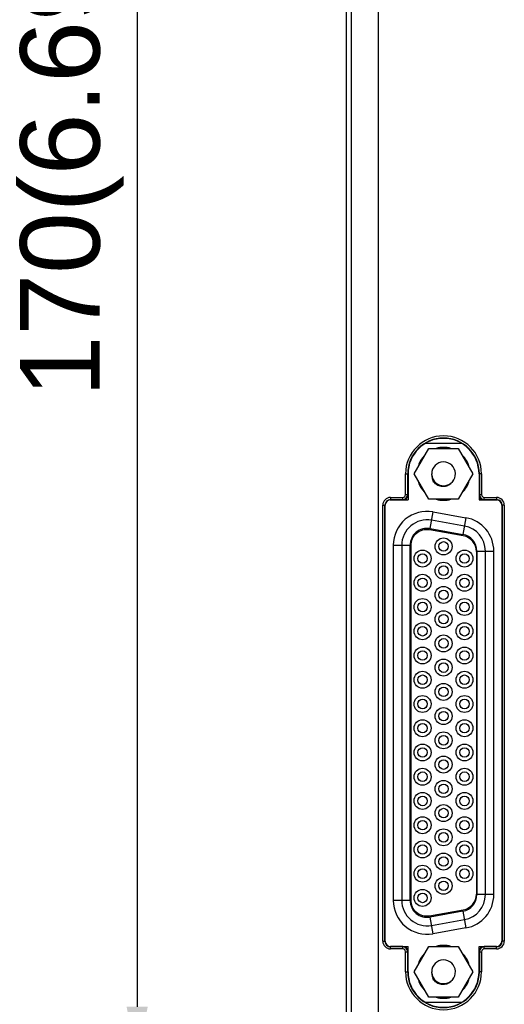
# Model space of a CAD drawing. Header units: millimetres. Extents: x 4414 to 5520, y -269 to 495.
# Tile 38 of 53: x 4917 to 4962, y -65 to 28. Entities that reach past the tile are written whole.
import ezdxf

# ---------------------------------------------------------------- set-up
doc = ezdxf.new("R2010")
doc.units = ezdxf.units.MM
doc.header["$LTSCALE"] = 23.1
doc.header["$PDMODE"] = 3
doc.header["$PDSIZE"] = 0.31
doc.layers.get('0').update_dxf_attribs({"linetype": 'CONTINUOUS'})
doc.layers.get('Defpoints').update_dxf_attribs({"linetype": 'CONTINUOUS'})
doc.styles.get("Standard").update_dxf_attribs({"font": 'arial.ttf'})
doc.dimstyles.new('DIMSTYLE_2$0', dxfattribs={"dimtxt": 2.5, "dimasz": 3, "dimexe": 0.18, "dimexo": 0.0625, "dimgap": 0.09, "dimtad": 1, "dimdec": 0, "dimdsep": 46, "dimtxsty": 'Standard', "dimblk": '_FILLED', "dimcen": 0.09, "dimadec": 0, "dimazin": 0, "dimtp": 0.01, "dimtm": 0.01, "dimtfac": 1, "dimtdec": 0, "dimtofl": 0, "dimtmove": 0, "dimatfit": 3, "dimldrblk": '_FILLED', "dimfxl": 0, "dimtolj": 1, "dimarcsym": 0})

# ---------------------------------------------------------------- blocks, each defined once
blk = doc.blocks.new('_FILLED')
at = {"color": 0, "linetype": 'ByBlock'}
blk.add_solid([(0, 0), (-1, 0.2), (-1, -0.2)], dxfattribs=at)
blk = doc.blocks.new('*D137')
at = {"color": 0, "linetype": 'Continuous', "lineweight": -2}
for p, q in [((4947.278, 99.624), (4925.234, 99.624)), ((4927.734, 94.624), (4927.734, -65.376)), ((4947.278, -70.376), (4925.234, -70.376))]:
    blk.add_line(p, q, dxfattribs=at)
at = {"layer": 'Defpoints', "color": 0, "linetype": 'Continuous'}
for p in [(4948.278, 99.624), (4927.734, -70.376), (4948.278, -70.376)]:
    blk.add_point(p, dxfattribs=at)
at = {"color": 0, "linetype": 'Continuous', "lineweight": -2, "xscale": 5, "yscale": 5, "zscale": 5}
for p, rotation in [((4927.734, 99.624), 90), ((4927.734, -70.376), 270)]:
    blk.add_blockref('_FILLED', p, dxfattribs=dict(at, rotation=rotation))
at = {"color": 0, "linetype": 'Continuous', "insert": (4921.568, 14.624), "char_height": 7.5, "attachment_point": 5, "rotation": 90}
blk.add_mtext('\\A1;170(6.69)', dxfattribs=at)

msp = doc.modelspace()

# ---------------------------------------------------------------- linework, layer by layer
at = {"color": 0, "linetype": 'Continuous'}
for p, q in [((4947.477, 98.824), (4947.477, -69.576)), ((4947.923, 72.177), (4947.923, -69.13)), ((4950.488, 72.111), (4950.488, -69.079)), ((4953.881, -15.036), (4955.267, -12.636)), ((4954.963, -12.136), (4958.341, -12.136)), ((4955.267, -12.636), (4958.038, -12.636)), ((4958.038, -12.636), (4959.424, -15.036)), ((4953.067, -15.036), (4953.295, -15.036)), ((4953.067, -17.001), (4953.067, -15.036)), ((4953.267, -17.001), (4953.267, -15.036)), ((4953.295, -17.001), (4953.295, -15.036)), ((4953.302, -15.036), (4953.302, -17.501)), ((4955.267, -17.436), (4953.881, -15.036)), ((4955.532, -15.024), (4955.53, -15.114)), ((4955.668, -15.718), (4955.633, -15.662)), ((4955.738, -15.809), (4955.668, -15.718)), ((4955.817, -15.893), (4955.738, -15.809)), ((4959.424, -15.036), (4958.038, -17.436)), ((4960.002, -15.036), (4960.002, -17.501)), ((4960.237, -15.036), (4960.009, -15.036)), ((4960.009, -15.036), (4960.009, -17.001)), ((4960.038, -15.036), (4960.038, -17.001)), ((4960.237, -15.036), (4960.237, -17.001)), ((4955.903, -15.97), (4955.817, -15.893)), ((4955.996, -16.037), (4955.903, -15.97)), ((4956.095, -16.095), (4955.996, -16.037)), ((4956.199, -16.144), (4956.095, -16.095)), ((4956.114, -16.1), (4956.199, -16.144)), ((4956.199, -16.144), (4956.306, -16.176)), ((4951.574, -17.501), (4953.302, -17.501)), ((4951.652, -17.266), (4952.802, -17.266)), ((4951.652, -17.266), (4951.652, -17.494)), ((4951.652, -17.466), (4952.802, -17.466)), ((4951.652, -17.494), (4952.802, -17.494)), ((4952.802, -17.494), (4952.802, -17.266)), ((4953.067, -17.001), (4953.295, -17.001)), ((4958.038, -17.436), (4955.267, -17.436)), ((4960.002, -17.501), (4961.731, -17.501)), ((4960.009, -17.001), (4960.237, -17.001)), ((4960.502, -17.266), (4961.652, -17.266)), ((4960.502, -17.494), (4960.502, -17.266)), ((4960.502, -17.466), (4961.652, -17.466)), ((4960.502, -17.494), (4961.652, -17.494)), ((4961.652, -17.266), (4961.652, -17.494)), ((4950.917, -18.001), (4951.145, -18.001)), ((4950.917, -59.177), (4950.917, -18.001)), ((4951.117, -59.177), (4951.117, -18.001)), ((4951.145, -59.177), (4951.145, -18.001)), ((4951.152, -59.256), (4951.152, -17.923)), ((4962.152, -17.923), (4962.152, -59.256)), ((4962.387, -18.001), (4962.159, -18.001)), ((4962.159, -18.001), (4962.159, -59.177)), ((4962.188, -18.001), (4962.188, -59.177)), ((4962.387, -18.001), (4962.387, -59.177)), ((4955.38, -20.209), (4955.658, -18.633)), ((4958.619, -19.967), (4955.519, -19.421)), ((4955.658, -18.633), (4958.758, -19.18)), ((4958.758, -19.18), (4958.48, -20.755)), ((4958.516, -20.898), (4955.316, -20.334)), ((4955.38, -20.209), (4958.48, -20.755)), ((4951.902, -21.784), (4953.502, -21.784)), ((4951.902, -21.784), (4951.902, -55.327)), ((4952.702, -21.784), (4952.702, -55.327)), ((4953.502, -55.327), (4953.502, -21.784)), ((4953.552, -21.811), (4953.552, -55.301)), ((4959.752, -22.376), (4959.752, -54.736)), ((4959.802, -22.331), (4961.402, -22.331)), ((4959.802, -22.331), (4959.802, -54.781)), ((4960.602, -54.781), (4960.602, -22.331)), ((4961.402, -54.781), (4961.402, -22.331)), ((4961.402, -54.781), (4959.802, -54.781)), ((4953.502, -55.327), (4951.902, -55.327)), ((4955.316, -56.777), (4958.516, -56.213)), ((4958.48, -56.356), (4955.38, -56.903)), ((4958.48, -56.356), (4958.758, -57.932)), ((4955.658, -58.479), (4955.38, -56.903)), ((4955.519, -57.691), (4958.619, -57.144)), ((4958.758, -57.932), (4955.658, -58.479)), ((4950.917, -59.177), (4951.145, -59.177)), ((4962.387, -59.177), (4962.159, -59.177)), ((4951.574, -59.677), (4953.302, -59.677)), ((4952.802, -59.684), (4951.652, -59.684)), ((4951.652, -59.912), (4951.652, -59.684)), ((4952.802, -59.712), (4951.652, -59.712)), ((4952.802, -59.912), (4951.652, -59.912)), ((4952.802, -59.912), (4952.802, -59.684)), ((4953.067, -60.177), (4953.295, -60.177)), ((4953.067, -62.076), (4953.067, -60.177)), ((4953.267, -62.076), (4953.267, -60.177)), ((4953.295, -62.076), (4953.295, -60.177)), ((4953.302, -62.076), (4953.302, -59.677)), ((4953.881, -62.076), (4955.267, -59.676)), ((4955.267, -59.676), (4958.038, -59.676)), ((4958.038, -59.676), (4959.424, -62.076)), ((4960.002, -59.677), (4961.731, -59.677)), ((4960.002, -62.076), (4960.002, -59.677)), ((4960.009, -60.177), (4960.237, -60.177)), ((4960.009, -60.177), (4960.009, -62.076)), ((4960.038, -60.177), (4960.038, -62.076)), ((4960.237, -60.177), (4960.237, -62.076)), ((4961.652, -59.684), (4960.502, -59.684)), ((4960.502, -59.912), (4960.502, -59.684)), ((4961.652, -59.712), (4960.502, -59.712)), ((4961.652, -59.912), (4960.502, -59.912)), ((4961.652, -59.912), (4961.652, -59.684)), ((4953.067, -62.076), (4953.295, -62.076)), ((4955.267, -64.476), (4953.881, -62.076)), ((4955.532, -62.064), (4955.53, -62.154)), ((4959.424, -62.076), (4958.038, -64.476)), ((4960.237, -62.076), (4960.009, -62.076)), ((4955.668, -62.758), (4955.633, -62.702)), ((4955.738, -62.849), (4955.668, -62.758)), ((4955.817, -62.933), (4955.738, -62.849)), ((4955.903, -63.01), (4955.817, -62.933)), ((4955.996, -63.077), (4955.903, -63.01)), ((4956.095, -63.135), (4955.996, -63.077)), ((4956.199, -63.184), (4956.095, -63.135)), ((4956.114, -63.14), (4956.199, -63.184)), ((4956.199, -63.184), (4956.306, -63.216)), ((4958.341, -64.976), (4954.963, -64.976)), ((4958.038, -64.476), (4955.267, -64.476))]:
    msp.add_line(p, q, dxfattribs=at)
for points in [[(4955.53, -15.114), (4955.535, -15.204), (4955.547, -15.293), (4955.566, -15.382), (4955.592, -15.47), (4955.626, -15.556), (4955.666, -15.638), (4955.712, -15.717), (4955.765, -15.793), (4955.824, -15.864), (4955.889, -15.932), (4955.96, -15.994), (4956.035, -16.049), (4956.114, -16.1)], [(4956.306, -16.176), (4956.414, -16.198), (4956.522, -16.21), (4956.632, -16.212), (4956.743, -16.204), (4956.851, -16.185), (4956.956, -16.157), (4957.058, -16.119), (4957.155, -16.071), (4957.247, -16.015), (4957.335, -15.95), (4957.414, -15.878), (4957.486, -15.8), (4957.549, -15.715), (4957.605, -15.624)], [(4955.53, -62.154), (4955.535, -62.244), (4955.547, -62.333), (4955.566, -62.422), (4955.592, -62.51), (4955.626, -62.596), (4955.666, -62.678), (4955.712, -62.757), (4955.765, -62.833), (4955.824, -62.904), (4955.889, -62.972), (4955.96, -63.034), (4956.035, -63.089), (4956.114, -63.14)], [(4956.306, -63.216), (4956.414, -63.238), (4956.522, -63.25), (4956.632, -63.252), (4956.743, -63.244), (4956.851, -63.225), (4956.956, -63.197), (4957.058, -63.159), (4957.155, -63.111), (4957.247, -63.055), (4957.335, -62.99), (4957.414, -62.918), (4957.486, -62.84), (4957.549, -62.755), (4957.605, -62.664)]]:
    msp.add_lwpolyline(points, dxfattribs=at)
for centre, radius in [((4956.652, -21.891), 0.8), ((4954.672, -23.036), 0.8), ((4956.652, -21.891), 0.45), ((4958.632, -23.036), 0.8), ((4954.672, -23.036), 0.45), ((4958.632, -23.036), 0.45), ((4956.652, -24.181), 0.8), ((4956.652, -24.181), 0.45), ((4954.672, -25.326), 0.8), ((4954.672, -25.326), 0.45), ((4958.632, -25.326), 0.8), ((4958.632, -25.326), 0.45), ((4956.652, -26.471), 0.8), ((4956.652, -26.471), 0.45), ((4954.672, -27.616), 0.8), ((4958.632, -27.616), 0.8), ((4954.672, -27.616), 0.45), ((4958.632, -27.616), 0.45), ((4956.652, -28.761), 0.8), ((4956.652, -28.761), 0.45), ((4954.672, -29.906), 0.8), ((4954.672, -29.906), 0.45), ((4958.632, -29.906), 0.8), ((4958.632, -29.906), 0.45), ((4956.652, -31.051), 0.8), ((4956.652, -31.051), 0.45), ((4954.672, -32.196), 0.8), ((4958.632, -32.196), 0.8), ((4954.672, -32.196), 0.45), ((4956.652, -33.341), 0.8), ((4958.632, -32.196), 0.45), ((4956.652, -33.341), 0.45), ((4954.672, -34.486), 0.8), ((4954.672, -34.486), 0.45), ((4958.632, -34.486), 0.8), ((4958.632, -34.486), 0.45), ((4956.652, -35.631), 0.8), ((4956.652, -35.631), 0.45), ((4954.672, -36.776), 0.8), ((4958.632, -36.776), 0.8), ((4954.672, -36.776), 0.45), ((4956.652, -37.921), 0.8), ((4958.632, -36.776), 0.45), ((4956.652, -37.921), 0.45), ((4954.672, -39.066), 0.8), ((4954.672, -39.066), 0.45), ((4958.632, -39.066), 0.8), ((4958.632, -39.066), 0.45), ((4956.652, -40.211), 0.8), ((4956.652, -40.211), 0.45), ((4954.672, -41.356), 0.8), ((4954.672, -41.356), 0.45), ((4958.632, -41.356), 0.8), ((4958.632, -41.356), 0.45), ((4956.652, -42.501), 0.8), ((4956.652, -42.501), 0.45), ((4954.672, -43.646), 0.8), ((4954.672, -43.646), 0.45), ((4958.632, -43.646), 0.8), ((4958.632, -43.646), 0.45), ((4956.652, -44.791), 0.8), ((4956.652, -44.791), 0.45), ((4954.672, -45.936), 0.8), ((4954.672, -45.936), 0.45), ((4958.632, -45.936), 0.8), ((4958.632, -45.936), 0.45), ((4956.652, -47.081), 0.8), ((4954.672, -48.226), 0.8), ((4956.652, -47.081), 0.45), ((4958.632, -48.226), 0.8), ((4954.672, -48.226), 0.45), ((4958.632, -48.226), 0.45), ((4956.652, -49.371), 0.8), ((4956.652, -49.371), 0.45), ((4954.672, -50.516), 0.8), ((4954.672, -50.516), 0.45), ((4958.632, -50.516), 0.8), ((4958.632, -50.516), 0.45), ((4956.652, -51.661), 0.8), ((4954.672, -52.806), 0.8), ((4956.652, -51.661), 0.45), ((4958.632, -52.806), 0.8), ((4954.672, -52.806), 0.45), ((4958.632, -52.806), 0.45), ((4956.652, -53.951), 0.8), ((4956.652, -53.951), 0.45), ((4954.672, -55.096), 0.8), ((4954.672, -55.096), 0.45)]:
    msp.add_circle(centre, radius, dxfattribs=at)
for centre, radius, start, end in [((4956.652, -15.036), 3.585, 0, 180), ((4956.652, -15.036), 3.385, 0, 180), ((4956.652, -15.036), 3.357, 0, 180), ((4956.652, -15.036), 3.35, 0, 180), ((4956.652, -15.036), 2.5, 73.91397, 106.08085), ((4956.652, -15.036), 2.5, 133.89416, 166.09067), ((4956.652, -15.036), 1.12, 185.49367, 179.40051), ((4956.652, -15.036), 2.5, 13.91587, 46.10687), ((4956.652, -15.036), 2.5, 193.91595, 226.1068), ((4956.652, -15.036), 2.5, 313.89424, 346.0906), ((4951.652, -18.001), 0.735, 90, 180), ((4951.652, -18.001), 0.535, 90, 180), ((4951.652, -18.001), 0.507, 90, 180), ((4952.802, -17.001), 0.493, 270, 0), ((4952.802, -17.001), 0.465, 270, 0), ((4952.802, -17.001), 0.265, 270, 0), ((4956.652, -15.036), 2.5, 253.91412, 286.0807), ((4960.502, -17.001), 0.493, 180, 270), ((4960.502, -17.001), 0.465, 180, 270), ((4960.502, -17.001), 0.265, 180, 270), ((4961.652, -18.001), 0.735, 0, 90), ((4961.652, -18.001), 0.535, 0, 90), ((4961.652, -18.001), 0.507, 0, 90), ((4955.102, -21.784), 3.2, 80, 180), ((4955.102, -21.784), 2.4, 80, 180), ((4958.202, -22.331), 3.2, 0, 80), ((4955.102, -21.784), 1.6, 79.99983, 180), ((4955.052, -21.811), 1.5, 79.87725, 180), ((4958.202, -22.331), 2.4, 360, 80), ((4958.202, -22.331), 1.6, 360, 80), ((4958.252, -22.375), 1.5, 359.97384, 79.87726), ((4958.202, -54.781), 1.6, 280, 0), ((4958.252, -54.737), 1.5, 280.12274, 0.02616), ((4958.202, -54.781), 2.4, 280, 0), ((4958.202, -54.781), 3.2, 280, 0), ((4955.102, -55.327), 3.2, 180, 279.99999), ((4955.102, -55.327), 2.4, 180, 280), ((4955.102, -55.327), 1.6, 180, 280), ((4955.052, -55.301), 1.5, 180, 280.12275), ((4951.652, -59.177), 0.735, 180, 270), ((4951.652, -59.177), 0.535, 180, 270), ((4951.652, -59.177), 0.507, 180, 270), ((4961.652, -59.177), 0.735, 270, 0), ((4961.652, -59.177), 0.535, 270, 0), ((4961.652, -59.177), 0.507, 270, 0), ((4952.802, -60.177), 0.493, 0, 90), ((4952.802, -60.177), 0.465, 0, 90), ((4952.802, -60.177), 0.265, 0, 90), ((4956.652, -62.076), 2.5, 133.8942, 166.09063), ((4956.652, -62.076), 2.5, 73.91404, 106.08078), ((4956.652, -62.076), 2.5, 13.91591, 46.10684), ((4960.502, -60.177), 0.493, 90, 180), ((4960.502, -60.177), 0.465, 90, 180), ((4960.502, -60.177), 0.265, 90, 180), ((4956.652, -62.076), 1.12, 185.49367, 179.40051), ((4956.652, -62.076), 3.585, 180, 0), ((4956.652, -62.076), 3.385, 180, 0), ((4956.652, -62.076), 3.357, 180, 0), ((4956.652, -62.076), 3.35, 180, 0), ((4956.652, -62.076), 2.5, 193.91591, 226.10684), ((4956.652, -62.076), 2.5, 313.8942, 346.09063), ((4956.652, -62.076), 2.5, 253.91404, 286.08078)]:
    msp.add_arc(centre, radius, start, end, dxfattribs=at)

# ---------------------------------------------------------------- dimensions: what is measured, and where the dimension line sits
dim = msp.add_linear_dim(base=(4927.734, -70.376), p1=(4948.278, 99.624), p2=(4948.278, -70.376), angle=270, text='<>(6.69)', dimstyle='DIMSTYLE_2$0', override={"dimscale": 2.5, "dimtxt": 3, "dimasz": 2, "dimexe": 1, "dimexo": 0.4, "dimgap": 0.5, "dimtad": 3, "dimdec": 2}, dxfattribs=at)
dim.commit()
dim.dimension.update_dxf_attribs({"geometry": '*D137', "text_midpoint": (4927.734, 14.624), "dimtype": 160})

doc.saveas('drawing.dxf')
